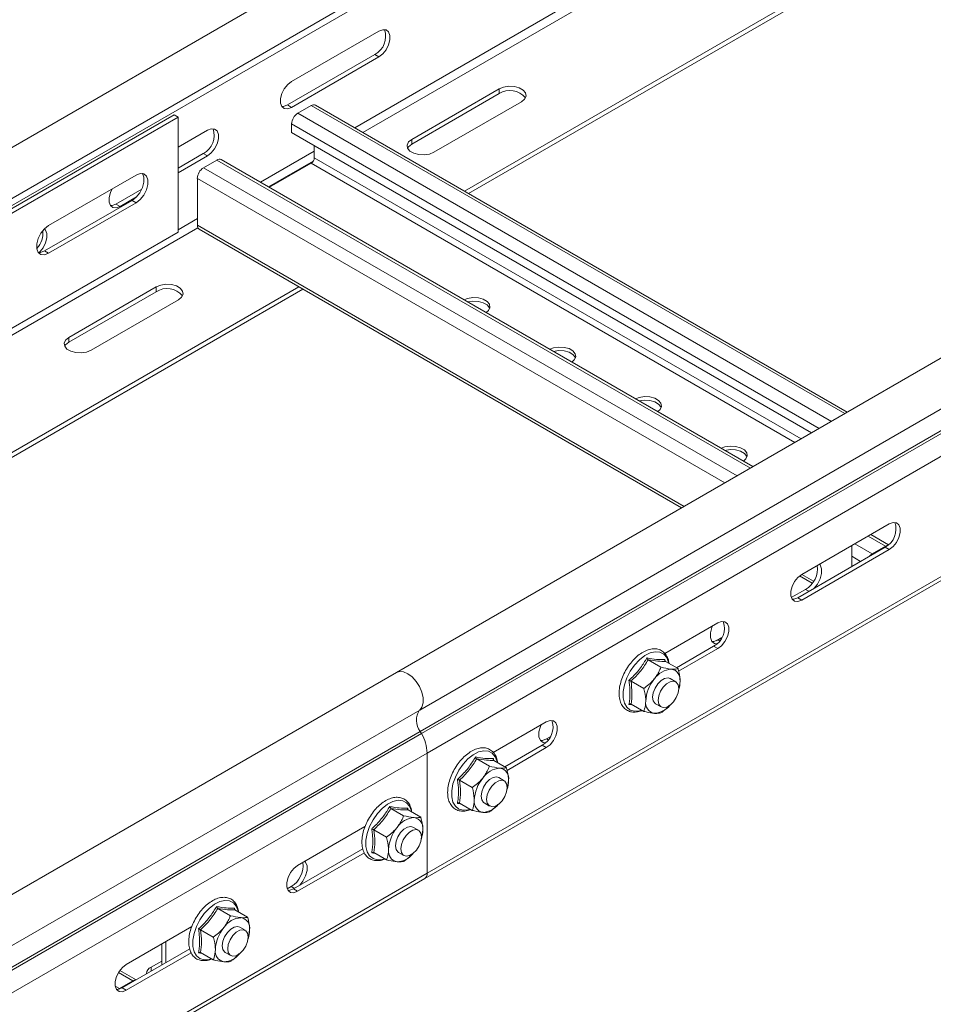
# Model space of a CAD drawing. Header units: millimetres. Extents: x 38 to 1681, y -3632 to -200.
# Tile 22 of 27: x 648 to 837, y -1201 to -998. Entities that reach past the tile are written whole.
import ezdxf

# ---------------------------------------------------------------- set-up
doc = ezdxf.new("R2010")
doc.units = ezdxf.units.MM

msp = doc.modelspace()

# ---------------------------------------------------------------- linework, layer by layer
at = {"color": 7, "linetype": 'Continuous', "lineweight": 15}
for p, q in [((979.33, -831.9), (592.54, -1055.19)), ((597.09, -1063.07), (983.88, -839.78)), ((591.65, -1067.68), (978.44, -844.39)), ((1112.72, -908.91), (725.93, -1132.2)), ((730.69, -1139.94), (1117.47, -916.65)), ((730.81, -1144.35), (1117.6, -921.06)), ((731.06, -1144.78), (1117.84, -921.49)), ((732.22, -1148.83), (1119.01, -925.54)), ((739.92, -1032.98), (917.88, -930.25)), ((740.77, -1033.47), (918.73, -930.74)), ((731.73, -1174.7), (1118.51, -951.42)), ((732.22, -1173.6), (1119.01, -950.32)), ((722.29, -1000.01), (704.26, -1010.42)), ((721.44, -1004.83), (703.41, -1015.24)), ((704.26, -1015.73), (722.29, -1005.32)), ((722.29, -1005.32), (721.44, -1004.83)), ((747.07, -1011.91), (729.04, -1022.32)), ((747.07, -1012.89), (747.07, -1011.91)), ((729.04, -1023.3), (747.07, -1012.89)), ((733.64, -1024.98), (751.67, -1014.57)), ((704.26, -1015.73), (703.41, -1015.24)), ((705.56, -1016.94), (708.32, -1015.35)), ((818.86, -1078.55), (709.22, -1015.26)), ((538.62, -1098.9), (680.04, -1017.26)), ((539.47, -1099.39), (680.89, -1017.75)), ((680.04, -1017.26), (680.89, -1017.75)), ((680.89, -1017.75), (680.89, -1041.43)), ((686.93, -1020.42), (680.89, -1023.91)), ((704.29, -1020.94), (704.29, -1019.15)), ((811.47, -1082.82), (704.29, -1020.94)), ((729.04, -1023.3), (729.04, -1022.32)), ((708.96, -1023.64), (708.96, -1026.12)), ((686.08, -1025.24), (680.89, -1028.24)), ((680.89, -1029.22), (686.93, -1025.73)), ((686.93, -1025.73), (686.08, -1025.24)), ((686.12, -1028.17), (688.88, -1026.58)), ((799.41, -1089.78), (689.78, -1026.49)), ((708.32, -1027.22), (699.69, -1032.21)), ((654.19, -1040.1), (672.22, -1029.69)), ((684.85, -1040.04), (684.85, -1030.37)), ((673.38, -1032.57), (668.05, -1035.65)), ((671.38, -1034.92), (653.34, -1045.32)), ((668.9, -1036.14), (672.29, -1034.18)), ((672.22, -1035.4), (671.38, -1034.92)), ((672.22, -1035.4), (654.19, -1045.81)), ((668.9, -1036.14), (668.05, -1035.65)), ((685.22, -1040.86), (784.68, -1098.28)), ((680.89, -1041.43), (543.06, -1120.99)), ((654.19, -1045.81), (653.34, -1045.32)), ((613.43, -1106.01), (705.74, -1052.71)), ((613.43, -1106.99), (706.59, -1053.2)), ((676.36, -1052.74), (658.33, -1063.14)), ((676.36, -1053.72), (676.36, -1052.74)), ((658.33, -1064.12), (676.36, -1053.72)), ((662.93, -1065.8), (680.96, -1055.39)), ((658.33, -1064.12), (658.33, -1063.14)), ((809.47, -1111.98), (827.51, -1101.57)), ((827.32, -1105.89), (823.68, -1103.78)), ((808.63, -1116.8), (826.66, -1106.39)), ((827.51, -1106.88), (809.47, -1117.29)), ((819.76, -1106.04), (819.76, -1110.37)), ((824, -1107.77), (826.76, -1106.18)), ((826.66, -1106.39), (827.51, -1106.88)), ((808.99, -1112.32), (811.61, -1113.83)), ((810.25, -1115.09), (807.31, -1116.78)), ((808.63, -1116.8), (809.47, -1117.29)), ((781.22, -1128.29), (792.15, -1121.98)), ((791.81, -1125.69), (792.96, -1125.03)), ((792.92, -1125.09), (792.22, -1125.5)), ((783.62, -1131.24), (791.3, -1126.8)), ((792.15, -1127.29), (784.05, -1131.97)), ((791.3, -1126.8), (792.15, -1127.29)), ((777.81, -1129.6), (780.41, -1131.11)), ((781.26, -1129.54), (781.3, -1129.88)), ((781.34, -1129.92), (783.95, -1131.42)), ((725.93, -1132.2), (339.15, -1355.48)), ((774.27, -1134), (776.88, -1135.51)), ((783.47, -1134.12), (782.34, -1133.47)), ((784.16, -1135.42), (784.37, -1134.03)), ((784.14, -1135.6), (784.18, -1135.46)), ((343.9, -1363.23), (730.69, -1139.94)), ((774.57, -1138.89), (773.83, -1138.79)), ((774.27, -1138.72), (776.88, -1140.22)), ((779.34, -1138.67), (780.47, -1139.32)), ((745.86, -1148.7), (756.79, -1142.39)), ((344.02, -1367.63), (730.81, -1144.35)), ((731.06, -1144.78), (730.81, -1144.35)), ((344.27, -1368.07), (731.06, -1144.78)), ((757.57, -1145.5), (756.87, -1145.91)), ((748.27, -1151.65), (755.95, -1147.21)), ((756.79, -1147.7), (748.7, -1152.38)), ((755.95, -1147.21), (756.79, -1147.7)), ((345.38, -1372.15), (732.22, -1148.83)), ((732.22, -1173.6), (732.22, -1148.83)), ((742.45, -1150.01), (745.06, -1151.52)), ((745.9, -1149.95), (745.94, -1150.29)), ((745.99, -1150.33), (748.59, -1151.83)), ((738.92, -1154.41), (741.52, -1155.92)), ((748.11, -1154.53), (746.98, -1153.88)), ((748.81, -1155.83), (749.02, -1154.44)), ((748.79, -1156.01), (748.83, -1155.87)), ((724.77, -1160.22), (727.38, -1161.72)), ((728.22, -1160.16), (728.27, -1160.5)), ((728.31, -1160.54), (730.91, -1162.04)), ((739.22, -1159.3), (738.47, -1159.2)), ((738.92, -1159.13), (741.52, -1160.63)), ((743.98, -1159.08), (745.11, -1159.73)), ((705.53, -1171.99), (719.41, -1163.97)), ((721.24, -1164.62), (723.84, -1166.12)), ((730.43, -1164.74), (729.3, -1164.08)), ((731.13, -1166.04), (731.34, -1164.64)), ((731.11, -1166.22), (731.15, -1166.08)), ((704.68, -1176.81), (718.98, -1168.55)), ((719.28, -1169.36), (705.53, -1177.3)), ((721.54, -1169.51), (720.79, -1169.4)), ((721.24, -1169.33), (723.84, -1170.84)), ((726.3, -1169.28), (727.43, -1169.93)), ((344.94, -1397.99), (731.73, -1174.7)), ((345.44, -1396.89), (732.22, -1173.6)), ((704.19, -1176.32), (703.37, -1176.79)), ((704.68, -1176.81), (705.53, -1177.3)), ((689.06, -1180.83), (691.67, -1182.34)), ((692.51, -1180.77), (692.56, -1181.11)), ((692.6, -1181.15), (695.21, -1182.65)), ((670.17, -1192.4), (683.71, -1184.59)), ((694.73, -1185.35), (693.59, -1184.7)), ((685.53, -1185.23), (688.13, -1186.74)), ((695.4, -1186.83), (695.44, -1186.69)), ((695.42, -1186.65), (695.63, -1185.26)), ((669.33, -1197.22), (683.27, -1189.16)), ((677.49, -1192.5), (677.49, -1188.17)), ((678.34, -1192.01), (678.34, -1187.68)), ((683.57, -1189.97), (670.17, -1197.71)), ((685.83, -1190.12), (685.08, -1190.02)), ((685.53, -1189.95), (688.13, -1191.45)), ((690.59, -1189.9), (691.73, -1190.55)), ((675.3, -1192.95), (677.49, -1191.69)), ((672.21, -1195.55), (668.87, -1193.62)), ((668.79, -1197.37), (671.55, -1195.78)), ((669.33, -1197.22), (670.17, -1197.71)), ((668.6, -1197.5), (668.79, -1197.37))]:
    msp.add_line(p, q, dxfattribs=at)
at = {"color": 8, "linetype": 'Continuous', "lineweight": 15}
for p, q in [((717.29, -1019.92), (896.98, -916.19)), ((718.99, -1020.9), (897.08, -918.09)), ((818.33, -1078.86), (708.32, -1015.35)), ((815.57, -1080.45), (705.56, -1016.94)), ((813.03, -1081.92), (704.29, -1019.15)), ((697.85, -1031.15), (708.96, -1024.73)), ((798.89, -1090.08), (688.88, -1026.58)), ((699.55, -1032.13), (708.72, -1026.83)), ((809.32, -1084.06), (708.96, -1026.12)), ((796.13, -1091.67), (686.12, -1028.17)), ((808.05, -1084.79), (708.32, -1027.22)), ((793.58, -1093.14), (684.85, -1030.37)), ((680.89, -1040.94), (684.85, -1038.65)), ((592.5, -1093.92), (684.95, -1040.55)), ((785.21, -1097.98), (684.85, -1040.04)), ((824, -1107.77), (820.39, -1105.68)), ((826.76, -1106.18), (823.15, -1104.09)), ((824, -1107.77), (824, -1107.92)), ((826.76, -1106.33), (826.76, -1106.18)), ((821.59, -1109.31), (819.76, -1108.26)), ((811.91, -1113.39), (809.47, -1111.98)), ((810.92, -1115.47), (810.25, -1115.09)), ((792.53, -1125.68), (792.22, -1125.5)), ((757.18, -1146.09), (756.87, -1145.91)), ((704.86, -1176.7), (704.19, -1176.32)), ((675.3, -1193.77), (675.3, -1192.95)), ((671.55, -1195.78), (668.58, -1194.06)), ((668.79, -1197.37), (667.92, -1196.86)), ((671.55, -1195.93), (671.55, -1195.78)), ((668.79, -1197.37), (668.79, -1197.45))]:
    msp.add_line(p, q, dxfattribs=at)
at = {"color": 7, "linetype": 'Continuous', "lineweight": 15, "flags": 128}
for points in [[(722.29, -1005.32), (723.07, -1004.71), (723.76, -1003.85), (724.28, -1002.84), (724.55, -1001.82), (724.55, -1000.9), (724.28, -1000.19), (723.76, -999.78), (723.07, -999.72), (722.29, -1000.01)], [(704.26, -1010.42), (703.47, -1011.04), (702.78, -1011.9), (702.27, -1012.9), (701.99, -1013.92), (701.99, -1014.84), (702.27, -1015.55), (702.78, -1015.96), (703.47, -1016.02), (704.26, -1015.73)], [(751.67, -1014.57), (752.32, -1014.03), (752.61, -1013.41), (752.51, -1012.76), (752.03, -1012.17), (751.23, -1011.7), (750.21, -1011.43), (749.09, -1011.37), (748, -1011.54), (747.07, -1011.91)], [(703.41, -1015.24), (702.62, -1015.53), (702.26, -1015.55)], [(686.93, -1025.73), (687.72, -1025.12), (688.41, -1024.26), (688.92, -1023.25), (689.2, -1022.23), (689.2, -1021.31), (688.92, -1020.6), (688.41, -1020.19), (687.72, -1020.13), (686.93, -1020.42)], [(729.04, -1022.32), (728.39, -1022.86), (728.1, -1023.49), (728.2, -1024.14), (728.68, -1024.73), (729.47, -1025.19), (730.5, -1025.46), (731.62, -1025.52), (732.71, -1025.35), (733.64, -1024.98)], [(728.2, -1024.14), (728.39, -1023.84), (729.04, -1023.3)], [(673.5, -1029.36), (673.52, -1029.39), (673.81, -1030.15), (673.81, -1031.15), (673.52, -1032.25), (672.97, -1033.33), (672.22, -1034.25), (671.38, -1034.92)], [(672.22, -1029.69), (673.07, -1029.37), (673.82, -1029.44), (674.37, -1029.88), (674.66, -1030.64), (674.66, -1031.64), (674.37, -1032.74), (673.82, -1033.82), (673.07, -1034.74), (672.22, -1035.4)], [(667.28, -1032.54), (666.91, -1033.31), (666.64, -1034.33), (666.64, -1035.25), (666.91, -1035.96), (667.42, -1036.37), (668.12, -1036.43), (668.9, -1036.14)], [(668.05, -1035.65), (667.27, -1035.94), (666.91, -1035.96)], [(654.19, -1045.81), (653.35, -1046.13), (652.6, -1046.06), (652.05, -1045.62), (651.76, -1044.86), (651.76, -1043.87), (652.05, -1042.76), (652.6, -1041.69), (653.35, -1040.76), (654.19, -1040.1)], [(652.22, -1045.66), (652.36, -1045.53), (653.05, -1044.67), (653.57, -1043.66), (653.84, -1042.64), (653.84, -1041.72), (653.57, -1041.01), (653.34, -1040.77)], [(685.22, -1040.86), (685.22, -1040.86), (685.06, -1040.73), (684.94, -1040.55), (684.87, -1040.31), (684.85, -1040.04)], [(653.34, -1045.32), (652.5, -1045.64), (652.07, -1045.65)], [(680.96, -1055.39), (681.6, -1054.85), (681.9, -1054.23), (681.8, -1053.58), (681.32, -1052.99), (680.52, -1052.52), (679.5, -1052.25), (678.38, -1052.19), (677.29, -1052.36), (676.36, -1052.74)], [(744.41, -1058.02), (744.89, -1057.59), (745.18, -1056.96), (745.08, -1056.31), (744.61, -1055.72), (743.81, -1055.26), (742.79, -1054.98), (741.66, -1054.93), (740.57, -1055.1), (739.82, -1055.38)], [(745.13, -1057.16), (745.08, -1057.05), (744.61, -1056.46), (743.81, -1055.99), (742.79, -1055.72), (741.66, -1055.66), (740.6, -1055.82)], [(658.33, -1063.14), (657.68, -1063.68), (657.39, -1064.31), (657.49, -1064.96), (657.97, -1065.55), (658.76, -1066.01), (659.79, -1066.28), (660.91, -1066.34), (662, -1066.17), (662.93, -1065.8)], [(657.49, -1064.96), (657.68, -1064.66), (658.33, -1064.12)], [(762.08, -1068.23), (762.57, -1067.79), (762.86, -1067.17), (762.76, -1066.52), (762.29, -1065.93), (761.49, -1065.46), (760.46, -1065.19), (759.34, -1065.13), (758.25, -1065.3), (757.5, -1065.58)], [(762.81, -1067.37), (762.76, -1067.25), (762.29, -1066.66), (761.49, -1066.2), (760.46, -1065.92), (759.34, -1065.87), (758.27, -1066.03)], [(779.76, -1078.43), (780.25, -1078), (780.54, -1077.37), (780.44, -1076.72), (779.96, -1076.13), (779.16, -1075.67), (778.14, -1075.39), (777.02, -1075.34), (775.93, -1075.51), (775.18, -1075.79)], [(780.49, -1077.57), (780.44, -1077.46), (779.96, -1076.87), (779.16, -1076.4), (778.14, -1076.13), (777.02, -1076.07), (775.95, -1076.23)], [(797.44, -1088.64), (797.92, -1088.2), (798.22, -1087.58), (798.12, -1086.93), (797.64, -1086.34), (796.84, -1085.88), (795.82, -1085.6), (794.69, -1085.54), (793.6, -1085.71), (792.85, -1085.99)], [(798.17, -1087.78), (798.12, -1087.66), (797.64, -1087.07), (796.84, -1086.61), (795.82, -1086.33), (794.69, -1086.28), (793.63, -1086.44)], [(827.51, -1101.57), (828.29, -1101.28), (828.98, -1101.34), (829.5, -1101.75), (829.77, -1102.46), (829.77, -1103.38), (829.5, -1104.41), (828.98, -1105.41), (828.29, -1106.27), (827.51, -1106.88)], [(826.76, -1106.18), (827.01, -1106.06), (827.19, -1106.01)], [(813.11, -1109.89), (813.24, -1110.05), (813.54, -1110.81), (813.54, -1111.81), (813.24, -1112.91), (812.69, -1113.99), (812.02, -1114.84)], [(809.47, -1117.29), (808.69, -1117.58), (808, -1117.52), (807.48, -1117.11), (807.21, -1116.4), (807.21, -1115.48), (807.48, -1114.46), (808, -1113.46), (808.69, -1112.6), (809.47, -1111.98)], [(807.48, -1117.11), (807.84, -1117.09), (808.63, -1116.8)], [(792.15, -1121.98), (792.94, -1121.69), (793.63, -1121.75), (794.14, -1122.16), (794.41, -1122.87), (794.41, -1123.79), (794.14, -1124.82), (793.63, -1125.82), (792.94, -1126.68), (792.15, -1127.29)], [(791.95, -1126.32), (791.48, -1126.24), (790.93, -1125.79), (790.63, -1125.03), (790.63, -1124.04), (790.93, -1122.94), (791.06, -1122.61)], [(792.22, -1125.5), (791.37, -1125.81), (790.95, -1125.82)], [(725.93, -1132.2), (726.55, -1131.99), (727.38, -1132.07), (728.27, -1132.46), (729.16, -1133.13), (729.97, -1134.05), (730.65, -1135.12), (731.13, -1136.28), (731.39, -1137.42), (731.4, -1138.46), (731.16, -1139.33), (730.69, -1139.94)], [(730.69, -1139.94), (731.16, -1139.33), (731.4, -1138.46), (731.39, -1137.42), (731.13, -1136.28), (730.65, -1135.12), (729.97, -1134.05), (729.16, -1133.13), (728.27, -1132.46), (727.38, -1132.07), (726.55, -1131.99), (725.93, -1132.2)], [(782.34, -1133.47), (781.9, -1133.33), (781.2, -1133.44), (780.47, -1133.87), (779.78, -1134.56), (779.21, -1135.43), (778.84, -1136.38), (778.71, -1137.29), (778.84, -1138.06), (779.21, -1138.58), (779.34, -1138.67)], [(779.85, -1137.95), (779.97, -1137.03), (780.34, -1136.08), (780.91, -1135.21), (781.6, -1134.52), (782.34, -1134.1), (783.03, -1133.99), (783.59, -1134.21), (783.96, -1134.73), (784.09, -1135.5), (783.96, -1136.41), (783.59, -1137.36), (783.03, -1138.23), (782.34, -1138.92), (781.6, -1139.35), (780.91, -1139.45), (780.34, -1139.23), (779.97, -1138.71), (779.85, -1137.95)], [(756.79, -1142.39), (757.58, -1142.1), (758.27, -1142.16), (758.78, -1142.57), (759.06, -1143.28), (759.06, -1144.2), (758.78, -1145.23), (758.27, -1146.23), (757.58, -1147.09), (756.79, -1147.7)], [(756.59, -1146.73), (756.12, -1146.65), (755.57, -1146.2), (755.28, -1145.44), (755.28, -1144.45), (755.57, -1143.35), (755.71, -1143.02)], [(756.87, -1145.91), (756.02, -1146.22), (755.59, -1146.23)], [(746.98, -1153.88), (746.54, -1153.74), (745.85, -1153.85), (745.11, -1154.28), (744.42, -1154.97), (743.86, -1155.84), (743.49, -1156.79), (743.36, -1157.7), (743.49, -1158.47), (743.86, -1158.99), (743.98, -1159.08)], [(744.49, -1158.36), (744.62, -1157.44), (744.99, -1156.49), (745.55, -1155.62), (746.24, -1154.93), (746.98, -1154.51), (747.67, -1154.4), (748.24, -1154.62), (748.61, -1155.14), (748.73, -1155.91), (748.61, -1156.82), (748.24, -1157.77), (747.67, -1158.64), (746.98, -1159.33), (746.24, -1159.76), (745.55, -1159.86), (744.99, -1159.64), (744.62, -1159.12), (744.49, -1158.36)], [(729.3, -1164.08), (728.86, -1163.95), (728.17, -1164.06), (727.43, -1164.48), (726.74, -1165.17), (726.18, -1166.05), (725.81, -1167), (725.68, -1167.91), (725.81, -1168.67), (726.18, -1169.2), (726.3, -1169.28)], [(726.81, -1168.56), (726.94, -1167.65), (727.31, -1166.7), (727.87, -1165.83), (728.57, -1165.14), (729.3, -1164.71), (730, -1164.6), (730.56, -1164.82), (730.93, -1165.35), (731.06, -1166.11), (730.93, -1167.02), (730.56, -1167.97), (730, -1168.85), (729.3, -1169.54), (728.57, -1169.96), (727.87, -1170.07), (727.31, -1169.85), (726.94, -1169.32), (726.81, -1168.56)], [(705.53, -1177.3), (704.74, -1177.59), (704.05, -1177.53), (703.54, -1177.12), (703.27, -1176.41), (703.27, -1175.49), (703.54, -1174.46), (704.05, -1173.46), (704.74, -1172.6), (705.53, -1171.99)], [(707.04, -1171.12), (707.18, -1171.28), (707.47, -1172.05), (707.47, -1173.04), (707.18, -1174.14), (706.63, -1175.22), (705.95, -1176.07)], [(703.54, -1177.11), (703.89, -1177.1), (704.68, -1176.81)], [(693.59, -1184.7), (693.15, -1184.56), (692.46, -1184.67), (691.73, -1185.1), (691.03, -1185.79), (690.47, -1186.66), (690.1, -1187.61), (689.97, -1188.52), (690.1, -1189.29), (690.47, -1189.81), (690.59, -1189.9)], [(691.1, -1189.17), (691.23, -1188.26), (691.6, -1187.31), (692.16, -1186.44), (692.86, -1185.75), (693.59, -1185.33), (694.29, -1185.22), (694.85, -1185.44), (695.22, -1185.96), (695.35, -1186.73), (695.22, -1187.64), (694.85, -1188.59), (694.29, -1189.46), (693.59, -1190.15), (692.86, -1190.58), (692.16, -1190.68), (691.6, -1190.46), (691.23, -1189.94), (691.1, -1189.17)], [(670.17, -1197.71), (669.39, -1198), (668.7, -1197.94), (668.18, -1197.53), (667.91, -1196.82), (667.91, -1195.9), (668.18, -1194.88), (668.7, -1193.87), (669.39, -1193.01), (670.17, -1192.4)], [(668.18, -1197.53), (668.54, -1197.51), (669.33, -1197.22)]]:
    msp.add_lwpolyline(points, dxfattribs=at)
at = {"color": 8, "linetype": 'Continuous', "lineweight": 15, "flags": 128}
for points in [[(782.04, -1130.32), (782, -1130.13), (781.62, -1129.15), (781.02, -1128.43), (780.21, -1128.02), (779.26, -1127.94), (778.2, -1128.18), (777.09, -1128.74), (776.01, -1129.59), (774.99, -1130.68), (774.11, -1131.96), (773.4, -1133.34), (772.9, -1134.77), (772.65, -1136.16), (772.65, -1137.43), (772.9, -1138.53), (773.4, -1139.38), (774.11, -1139.95), (774.99, -1140.2), (776.01, -1140.12), (776.46, -1139.98)], [(746.69, -1150.73), (746.64, -1150.54), (746.27, -1149.56), (745.66, -1148.84), (744.86, -1148.43), (743.9, -1148.35), (742.84, -1148.59), (741.74, -1149.15), (740.65, -1150), (739.64, -1151.09), (738.75, -1152.37), (738.04, -1153.75), (737.55, -1155.18), (737.29, -1156.57), (737.29, -1157.84), (737.55, -1158.94), (738.04, -1159.79), (738.75, -1160.36), (739.64, -1160.61), (740.65, -1160.53), (741.11, -1160.39)], [(729.01, -1160.94), (728.97, -1160.74), (728.59, -1159.76), (727.98, -1159.05), (727.18, -1158.64), (726.22, -1158.55), (725.16, -1158.8), (724.06, -1159.36), (722.97, -1160.21), (721.96, -1161.3), (721.07, -1162.57), (720.36, -1163.96), (719.87, -1165.38), (719.61, -1166.77), (719.61, -1168.05), (719.87, -1169.14), (720.36, -1170), (721.07, -1170.56), (721.96, -1170.81), (722.97, -1170.73), (723.43, -1170.6)], [(693.3, -1181.55), (693.26, -1181.36), (692.88, -1180.38), (692.27, -1179.66), (691.47, -1179.25), (690.51, -1179.17), (689.46, -1179.41), (688.35, -1179.97), (687.27, -1180.82), (686.25, -1181.91), (685.37, -1183.19), (684.66, -1184.57), (684.16, -1186), (683.9, -1187.39), (683.9, -1188.66), (684.16, -1189.76), (684.66, -1190.61), (685.37, -1191.18), (686.25, -1191.43), (687.27, -1191.35), (687.72, -1191.21)]]:
    msp.add_lwpolyline(points, dxfattribs=at)
at = {"color": 7, "linetype": 'Continuous', "lineweight": 15}
for centre, radius, start, end in [((719.47, -1001.12), 4.2, 297.9008, 19.6101), ((749.31, -1016.46), 4.2, 40.4034, 122.0933), ((708.85, -1016.09), 0.905, 65.6929, 125.6192), ((707.06, -1019.27), 2.77, 122.6055, 177.3945), ((684.12, -1021.53), 4.2, 297.9008, 19.6101), ((689.4, -1027.31), 0.905, 65.6866, 125.6255), ((707.58, -1026.06), 1.38, 302.6028, 357.3972), ((687.61, -1030.5), 2.77, 122.6026, 177.3964), ((648.47, -1041.65), 4.54, 316.246, 6.1285), ((678.59, -1057.28), 4.2, 40.4027, 122.094), ((824.69, -1102.68), 4.2, 297.9008, 19.6101), ((825.21, -1109.76), 2.33, 121.1169, 139.5943), ((807.81, -1110.85), 4.89, 299.9185, 8.2279), ((789.33, -1123.09), 4.2, 297.9016, 19.6094), ((782.88, -1136.07), 4.56, 93.4279, 146.5667), ((782.2, -1133.67), 2.2, 350.7461, 79.4539), ((784.97, -1138.46), 7.68, 140.2289, 177.3589), ((778.09, -1133.92), 6.29, 342.0575, 359.0713), ((779.47, -1138.46), 2.2, 170.7517, 259.4508), ((733.74, -1142.06), 3.72, 145.2374, 218.0442), ((778.85, -1136.27), 4.36, 272.8919, 321.7469), ((753.98, -1143.5), 4.2, 297.9, 19.6109), ((723.64, -1149.11), 8.59, 1.8773, 30.2835), ((747.52, -1156.48), 4.56, 93.4275, 146.5672), ((746.85, -1154.08), 2.2, 350.7483, 79.4517), ((749.61, -1158.87), 7.67, 140.2264, 177.3613), ((742.72, -1154.33), 6.3, 342.0733, 359.0556), ((744.12, -1158.87), 2.2, 170.7468, 259.4558), ((743.49, -1156.68), 4.36, 272.8913, 321.7476), ((729.84, -1166.68), 4.56, 93.4278, 146.5668), ((729.17, -1164.29), 2.2, 350.7465, 79.457), ((731.93, -1169.08), 7.67, 140.2284, 177.3607), ((725.04, -1164.54), 6.3, 342.0733, 359.0556), ((726.44, -1169.08), 2.2, 170.7485, 259.4504), ((725.82, -1166.88), 4.36, 272.8931, 321.7459), ((701.75, -1172.08), 4.89, 299.9191, 8.2273), ((731.08, -1173.75), 1.15, 304.0579, 7.2527), ((731.05, -1173.73), 1.18, 305.0143, 6.2964), ((694.13, -1187.3), 4.56, 93.4275, 146.5672), ((693.46, -1184.9), 2.2, 350.7483, 79.4517), ((696.22, -1189.69), 7.67, 140.2264, 177.3613), ((689.33, -1185.15), 6.3, 342.0733, 359.0556), ((690.73, -1189.69), 2.2, 170.7468, 259.4558), ((690.11, -1187.5), 4.36, 272.8913, 321.7476), ((675.89, -1194.38), 1.55, 112.4872, 176.1912), ((672.15, -1196.72), 1.12, 91.5751, 122.3278)]:
    msp.add_arc(centre, radius, start, end, dxfattribs=at)
for points, knots in [([(782.11, -1130.36), (782.05, -1130.03), (781.93, -1129.31), (781.43, -1128.43), (780.72, -1127.74), (779.83, -1127.36), (778.86, -1127.28), (777.82, -1127.48), (776.75, -1127.96), (775.67, -1128.7), (774.65, -1129.68), (773.73, -1130.84), (772.95, -1132.14), (772.35, -1133.5), (771.95, -1134.88), (771.77, -1136.23), (771.84, -1137.48), (772.15, -1138.58), (772.7, -1139.46), (773.47, -1140.08), (774.38, -1140.39), (775.37, -1140.38), (776.1, -1140.25), (776.5, -1140.05), (776.54, -1140.03)], [0, 0, 0, 0, 0.042033, 0.091034, 0.138543, 0.184235, 0.229382, 0.275435, 0.323032, 0.371523, 0.420144, 0.468659, 0.517105, 0.56558, 0.614162, 0.662962, 0.712074, 0.761414, 0.810173, 0.857204, 0.902637, 0.947858, 0.99428, 1, 1, 1, 1]), ([(773.83, -1133.83), (774, -1133.67), (774.88, -1132.86), (776.24, -1131.36), (777.13, -1129.89), (777.54, -1129.21)], [0, 0, 0, 0, 0.118081, 0.592259, 1, 1, 1, 1]), ([(777.81, -1129.6), (777.32, -1130.38), (776.33, -1131.95), (774.96, -1133.31), (774.27, -1134)], [0, 0, 0, 0, 0.492141, 1, 1, 1, 1]), ([(777.54, -1129.21), (777.71, -1129.24), (778.58, -1129.4), (779.94, -1129.58), (780.84, -1129.56), (781.26, -1129.54)], [0, 0, 0, 0, 0.118083, 0.592262, 1, 1, 1, 1]), ([(777.54, -1129.21), (777.54, -1129.21), (777.55, -1129.25), (777.58, -1129.34), (777.65, -1129.45), (777.72, -1129.55), (777.78, -1129.58), (777.81, -1129.6)], [0, 0, 0, 0, 0.007931, 0.267466, 0.528556, 0.763736, 1, 1, 1, 1]), ([(781.34, -1129.92), (780.85, -1129.92), (779.86, -1129.93), (778.5, -1129.71), (777.81, -1129.6)], [0, 0, 0, 0, 0.492141, 1, 1, 1, 1]), ([(781.34, -1129.92), (781.32, -1129.9), (781.27, -1129.86), (781.23, -1129.77), (781.22, -1129.66), (781.24, -1129.58), (781.26, -1129.55), (781.26, -1129.54)], [0, 0, 0, 0, 0.236299, 0.471384, 0.732535, 0.992095, 1, 1, 1, 1]), ([(779.07, -1133.55), (779.5, -1132.92), (780.03, -1132.12), (780.35, -1131.28), (780.41, -1131.11)], [0, 0, 0, 0, 0.801485, 1, 1, 1, 1]), ([(780.41, -1131.11), (781.13, -1131.27), (781.93, -1131.45), (782.54, -1131.51), (782.6, -1131.51)], [0, 0, 0, 0, 0.896015, 1, 1, 1, 1]), ([(782.6, -1131.51), (783.03, -1131.52), (783.57, -1131.53), (783.88, -1131.44), (783.95, -1131.42)], [0, 0, 0, 0, 0.801483, 1, 1, 1, 1]), ([(784.37, -1134.03), (784.37, -1133.91), (784.35, -1133.12), (784.17, -1132.22), (783.96, -1131.46), (783.95, -1131.42)], [0, 0, 0, 0, 0.1484885, 0.9655769, 1, 1, 1, 1]), ([(773.83, -1138.79), (773.86, -1138.61), (773.95, -1138.08), (774.05, -1137.15), (774.06, -1136.03), (773.98, -1134.92), (773.88, -1134.2), (773.83, -1133.83)], [0, 0, 0, 0, 0.117985, 0.354132, 0.592325, 0.795595, 1, 1, 1, 1]), ([(773.83, -1133.83), (773.83, -1133.83), (773.86, -1133.84), (773.94, -1133.86), (774.06, -1133.91), (774.18, -1133.95), (774.24, -1133.99), (774.27, -1134)], [0, 0, 0, 0, 0.007906, 0.267475, 0.528635, 0.763729, 1, 1, 1, 1]), ([(774.27, -1134), (774.36, -1134.83), (774.55, -1136.51), (774.37, -1137.97), (774.27, -1138.72)], [0, 0, 0, 0, 0.492148, 1, 1, 1, 1]), ([(776.88, -1135.51), (777.59, -1134.97), (778.39, -1134.38), (779, -1133.63), (779.07, -1133.55)], [0, 0, 0, 0, 0.896024, 1, 1, 1, 1]), ([(777.3, -1138.11), (777.3, -1137.99), (777.28, -1137.2), (777.1, -1136.3), (776.88, -1135.54), (776.88, -1135.51)], [0, 0, 0, 0, 0.1484885, 0.9655769, 1, 1, 1, 1]), ([(776.88, -1140.22), (776.94, -1140.06), (777.19, -1139.45), (777.25, -1138.68), (777.3, -1138.11)], [0, 0, 0, 0, 0.263256, 1, 1, 1, 1]), ([(773.83, -1138.79), (773.83, -1138.79), (773.86, -1138.76), (773.94, -1138.72), (774.06, -1138.68), (774.18, -1138.68), (774.24, -1138.7), (774.27, -1138.72)], [0, 0, 0, 0, 0.00785, 0.267472, 0.528633, 0.763728, 1, 1, 1, 1]), ([(779.07, -1140.62), (778.53, -1140.55), (777.85, -1140.45), (777.04, -1140.26), (776.88, -1140.22)], [0, 0, 0, 0, 0.8014586, 1, 1, 1, 1]), ([(782.16, -1139), (781.76, -1139.42), (781.22, -1139.98), (780.57, -1140.43), (780.41, -1140.54)], [0, 0, 0, 0, 0.749963, 1, 1, 1, 1]), ([(780.41, -1140.54), (780.09, -1140.6), (779.72, -1140.68), (779.13, -1140.63), (779.07, -1140.62)], [0, 0, 0, 0, 0.896055, 1, 1, 1, 1]), ([(746.76, -1150.77), (746.7, -1150.44), (746.57, -1149.72), (746.08, -1148.84), (745.36, -1148.15), (744.48, -1147.77), (743.5, -1147.69), (742.47, -1147.89), (741.39, -1148.37), (740.32, -1149.11), (739.29, -1150.09), (738.37, -1151.25), (737.6, -1152.55), (736.99, -1153.91), (736.6, -1155.3), (736.42, -1156.64), (736.48, -1157.89), (736.79, -1158.99), (737.35, -1159.87), (738.12, -1160.49), (739.02, -1160.8), (740.02, -1160.79), (740.75, -1160.66), (741.14, -1160.46), (741.18, -1160.44)], [0, 0, 0, 0, 0.042033, 0.091034, 0.138541, 0.184232, 0.229383, 0.275433, 0.323029, 0.371524, 0.420145, 0.468657, 0.517103, 0.565578, 0.614161, 0.662962, 0.712074, 0.761414, 0.810173, 0.857201, 0.902637, 0.947858, 0.99428, 1, 1, 1, 1]), ([(738.47, -1154.24), (738.65, -1154.08), (739.52, -1153.27), (740.88, -1151.77), (741.77, -1150.3), (742.19, -1149.62)], [0, 0, 0, 0, 0.118081, 0.592259, 1, 1, 1, 1]), ([(742.45, -1150.01), (741.96, -1150.79), (740.97, -1152.36), (739.61, -1153.72), (738.92, -1154.41)], [0, 0, 0, 0, 0.492141, 1, 1, 1, 1]), ([(742.19, -1149.62), (742.36, -1149.65), (743.23, -1149.81), (744.58, -1149.99), (745.48, -1149.97), (745.9, -1149.95)], [0, 0, 0, 0, 0.118085, 0.592272, 1, 1, 1, 1]), ([(742.19, -1149.62), (742.19, -1149.62), (742.2, -1149.66), (742.23, -1149.75), (742.29, -1149.86), (742.37, -1149.96), (742.42, -1149.99), (742.45, -1150.01)], [0, 0, 0, 0, 0.007931, 0.267466, 0.528556, 0.763736, 1, 1, 1, 1]), ([(745.99, -1150.33), (745.5, -1150.33), (744.51, -1150.34), (743.14, -1150.12), (742.45, -1150.01)], [0, 0, 0, 0, 0.492141, 1, 1, 1, 1]), ([(745.99, -1150.33), (745.96, -1150.31), (745.91, -1150.27), (745.87, -1150.18), (745.87, -1150.07), (745.89, -1149.99), (745.9, -1149.96), (745.9, -1149.95)], [0, 0, 0, 0, 0.236283, 0.471487, 0.732512, 0.992094, 1, 1, 1, 1]), ([(743.71, -1153.96), (744.14, -1153.33), (744.67, -1152.53), (744.99, -1151.69), (745.06, -1151.52)], [0, 0, 0, 0, 0.801452, 1, 1, 1, 1]), ([(745.06, -1151.52), (745.77, -1151.68), (746.57, -1151.86), (747.18, -1151.92), (747.25, -1151.92)], [0, 0, 0, 0, 0.896015, 1, 1, 1, 1]), ([(747.25, -1151.92), (747.68, -1151.93), (748.21, -1151.94), (748.53, -1151.85), (748.59, -1151.83)], [0, 0, 0, 0, 0.80145, 1, 1, 1, 1]), ([(749.02, -1154.44), (749.01, -1154.32), (749, -1153.53), (748.81, -1152.63), (748.6, -1151.87), (748.59, -1151.83)], [0, 0, 0, 0, 0.1484885, 0.9655769, 1, 1, 1, 1]), ([(738.47, -1159.2), (738.5, -1159.02), (738.59, -1158.49), (738.69, -1157.56), (738.71, -1156.44), (738.63, -1155.33), (738.52, -1154.61), (738.47, -1154.24)], [0, 0, 0, 0, 0.1179848, 0.3541319, 0.5923253, 0.7955951, 1, 1, 1, 1]), ([(738.47, -1154.24), (738.47, -1154.24), (738.51, -1154.25), (738.59, -1154.27), (738.71, -1154.32), (738.82, -1154.36), (738.88, -1154.4), (738.92, -1154.41)], [0, 0, 0, 0, 0.007906, 0.267488, 0.528513, 0.763717, 1, 1, 1, 1]), ([(738.92, -1154.41), (739.01, -1155.24), (739.2, -1156.92), (739.01, -1158.38), (738.92, -1159.13)], [0, 0, 0, 0, 0.492148, 1, 1, 1, 1]), ([(741.52, -1155.92), (742.24, -1155.38), (743.04, -1154.79), (743.65, -1154.04), (743.71, -1153.96)], [0, 0, 0, 0, 0.896024, 1, 1, 1, 1]), ([(741.95, -1158.52), (741.94, -1158.4), (741.93, -1157.61), (741.74, -1156.71), (741.53, -1155.95), (741.52, -1155.92)], [0, 0, 0, 0, 0.1484885, 0.9655769, 1, 1, 1, 1]), ([(729.08, -1160.98), (729.02, -1160.65), (728.89, -1159.93), (728.4, -1159.04), (727.68, -1158.36), (726.8, -1157.98), (725.83, -1157.89), (724.79, -1158.1), (723.71, -1158.57), (722.64, -1159.32), (721.62, -1160.3), (720.7, -1161.46), (719.92, -1162.75), (719.32, -1164.12), (718.92, -1165.5), (718.74, -1166.84), (718.8, -1168.09), (719.11, -1169.19), (719.67, -1170.08), (720.44, -1170.69), (721.35, -1171), (722.34, -1171), (723.07, -1170.86), (723.46, -1170.66), (723.51, -1170.64)], [0, 0, 0, 0, 0.042033, 0.091034, 0.138543, 0.184232, 0.229383, 0.275432, 0.323029, 0.371524, 0.420145, 0.468657, 0.517106, 0.565581, 0.614163, 0.662963, 0.712075, 0.761416, 0.810174, 0.857204, 0.902641, 0.947858, 0.994284, 1, 1, 1, 1]), ([(741.52, -1160.63), (741.59, -1160.47), (741.83, -1159.86), (741.9, -1159.09), (741.95, -1158.52)], [0, 0, 0, 0, 0.263256, 1, 1, 1, 1]), ([(720.79, -1164.45), (720.97, -1164.29), (721.84, -1163.47), (723.21, -1161.98), (724.1, -1160.51), (724.51, -1159.83)], [0, 0, 0, 0, 0.118079, 0.592249, 1, 1, 1, 1]), ([(724.77, -1160.22), (724.29, -1160.99), (723.3, -1162.57), (721.93, -1163.93), (721.24, -1164.62)], [0, 0, 0, 0, 0.492159, 1, 1, 1, 1]), ([(724.51, -1159.83), (724.68, -1159.86), (725.55, -1160.02), (726.91, -1160.2), (727.81, -1160.17), (728.22, -1160.16)], [0, 0, 0, 0, 0.1180851, 0.5922555, 1, 1, 1, 1]), ([(724.51, -1159.83), (724.51, -1159.83), (724.52, -1159.87), (724.55, -1159.95), (724.61, -1160.06), (724.69, -1160.16), (724.75, -1160.2), (724.77, -1160.22)], [0, 0, 0, 0, 0.007931, 0.267466, 0.528556, 0.763736, 1, 1, 1, 1]), ([(728.31, -1160.54), (727.82, -1160.54), (726.83, -1160.54), (725.47, -1160.33), (724.77, -1160.22)], [0, 0, 0, 0, 0.492159, 1, 1, 1, 1]), ([(728.31, -1160.54), (728.28, -1160.52), (728.23, -1160.48), (728.2, -1160.38), (728.19, -1160.28), (728.21, -1160.2), (728.22, -1160.16), (728.22, -1160.16)], [0, 0, 0, 0, 0.236283, 0.471487, 0.732512, 0.992094, 1, 1, 1, 1]), ([(738.47, -1159.2), (738.47, -1159.2), (738.51, -1159.17), (738.59, -1159.13), (738.71, -1159.09), (738.82, -1159.09), (738.88, -1159.11), (738.92, -1159.13)], [0, 0, 0, 0, 0.00785, 0.267485, 0.528511, 0.763716, 1, 1, 1, 1]), ([(743.71, -1161.03), (743.17, -1160.96), (742.49, -1160.86), (741.68, -1160.67), (741.52, -1160.63)], [0, 0, 0, 0, 0.8014586, 1, 1, 1, 1]), ([(746.81, -1159.41), (746.4, -1159.83), (745.86, -1160.39), (745.22, -1160.84), (745.06, -1160.95)], [0, 0, 0, 0, 0.749963, 1, 1, 1, 1]), ([(726.04, -1164.17), (726.46, -1163.53), (727, -1162.74), (727.32, -1161.89), (727.38, -1161.72)], [0, 0, 0, 0, 0.8014586, 1, 1, 1, 1]), ([(727.38, -1161.72), (728.09, -1161.88), (728.89, -1162.06), (729.51, -1162.12), (729.57, -1162.13)], [0, 0, 0, 0, 0.896046, 1, 1, 1, 1]), ([(729.57, -1162.13), (730, -1162.14), (730.53, -1162.15), (730.85, -1162.06), (730.91, -1162.04)], [0, 0, 0, 0, 0.801457, 1, 1, 1, 1]), ([(731.34, -1164.64), (731.34, -1164.52), (731.32, -1163.74), (731.14, -1162.83), (730.92, -1162.07), (730.91, -1162.04)], [0, 0, 0, 0, 0.1484885, 0.9655769, 1, 1, 1, 1]), ([(745.06, -1160.95), (744.73, -1161.01), (744.37, -1161.09), (743.77, -1161.04), (743.71, -1161.03)], [0, 0, 0, 0, 0.896055, 1, 1, 1, 1]), ([(720.79, -1169.4), (720.82, -1169.22), (720.92, -1168.69), (721.02, -1167.76), (721.03, -1166.64), (720.95, -1165.53), (720.85, -1164.81), (720.79, -1164.45)], [0, 0, 0, 0, 0.117985, 0.354132, 0.592325, 0.795595, 1, 1, 1, 1]), ([(720.79, -1164.45), (720.79, -1164.45), (720.83, -1164.46), (720.91, -1164.48), (721.03, -1164.52), (721.15, -1164.57), (721.21, -1164.6), (721.24, -1164.62)], [0, 0, 0, 0, 0.008097, 0.267457, 0.528588, 0.763755, 1, 1, 1, 1]), ([(721.24, -1164.62), (721.33, -1165.44), (721.52, -1167.12), (721.33, -1168.59), (721.24, -1169.33)], [0, 0, 0, 0, 0.492148, 1, 1, 1, 1]), ([(723.84, -1166.12), (724.56, -1165.59), (725.36, -1164.99), (725.97, -1164.25), (726.04, -1164.17)], [0, 0, 0, 0, 0.896055, 1, 1, 1, 1]), ([(724.27, -1168.72), (724.27, -1168.6), (724.25, -1167.82), (724.06, -1166.91), (723.85, -1166.15), (723.84, -1166.12)], [0, 0, 0, 0, 0.1484885, 0.9655769, 1, 1, 1, 1]), ([(723.84, -1170.84), (723.91, -1170.67), (724.15, -1170.06), (724.22, -1169.29), (724.27, -1168.72)], [0, 0, 0, 0, 0.263256, 1, 1, 1, 1]), ([(720.79, -1169.4), (720.79, -1169.4), (720.83, -1169.38), (720.91, -1169.33), (721.03, -1169.3), (721.15, -1169.29), (721.21, -1169.32), (721.24, -1169.33)], [0, 0, 0, 0, 0.008042, 0.267455, 0.528587, 0.763754, 1, 1, 1, 1]), ([(726.04, -1171.24), (725.49, -1171.16), (724.82, -1171.07), (724, -1170.87), (723.84, -1170.84)], [0, 0, 0, 0, 0.801485, 1, 1, 1, 1]), ([(729.13, -1169.61), (728.73, -1170.04), (728.19, -1170.6), (727.54, -1171.04), (727.38, -1171.15)], [0, 0, 0, 0, 0.750005, 1, 1, 1, 1]), ([(727.38, -1171.15), (727.05, -1171.22), (726.69, -1171.29), (726.1, -1171.24), (726.04, -1171.24)], [0, 0, 0, 0, 0.896024, 1, 1, 1, 1]), ([(693.37, -1181.59), (693.31, -1181.26), (693.19, -1180.54), (692.69, -1179.66), (691.98, -1178.97), (691.09, -1178.59), (690.12, -1178.51), (689.08, -1178.71), (688, -1179.19), (686.93, -1179.93), (685.91, -1180.91), (684.99, -1182.07), (684.21, -1183.36), (683.61, -1184.73), (683.21, -1186.11), (683.03, -1187.46), (683.1, -1188.71), (683.41, -1189.81), (683.96, -1190.69), (684.73, -1191.31), (685.64, -1191.62), (686.63, -1191.61), (687.36, -1191.48), (687.75, -1191.28), (687.8, -1191.26)], [0, 0, 0, 0, 0.0420326, 0.091035, 0.1385413, 0.1842332, 0.2293842, 0.2754336, 0.3230302, 0.3715252, 0.4201422, 0.4686577, 0.5171034, 0.5655786, 0.6141616, 0.6629621, 0.7120742, 0.7614144, 0.8101734, 0.8572041, 0.9026373, 0.9478582, 0.9942799, 1, 1, 1, 1]), ([(685.08, -1185.06), (685.26, -1184.9), (686.14, -1184.09), (687.5, -1182.59), (688.39, -1181.12), (688.8, -1180.44)], [0, 0, 0, 0, 0.118081, 0.592259, 1, 1, 1, 1]), ([(689.06, -1180.83), (688.58, -1181.61), (687.59, -1183.18), (686.22, -1184.54), (685.53, -1185.23)], [0, 0, 0, 0, 0.492141, 1, 1, 1, 1]), ([(688.8, -1180.44), (688.97, -1180.47), (689.84, -1180.63), (691.2, -1180.81), (692.1, -1180.79), (692.51, -1180.77)], [0, 0, 0, 0, 0.118083, 0.592262, 1, 1, 1, 1]), ([(688.8, -1180.44), (688.8, -1180.44), (688.81, -1180.48), (688.84, -1180.57), (688.9, -1180.68), (688.98, -1180.77), (689.04, -1180.81), (689.06, -1180.83)], [0, 0, 0, 0, 0.007931, 0.267466, 0.528556, 0.763736, 1, 1, 1, 1]), ([(692.6, -1181.15), (692.11, -1181.15), (691.12, -1181.16), (689.76, -1180.94), (689.06, -1180.83)], [0, 0, 0, 0, 0.492141, 1, 1, 1, 1]), ([(692.6, -1181.15), (692.57, -1181.13), (692.52, -1181.09), (692.49, -1181), (692.48, -1180.89), (692.5, -1180.81), (692.51, -1180.78), (692.51, -1180.77)], [0, 0, 0, 0, 0.236245, 0.471412, 0.732543, 0.991903, 1, 1, 1, 1]), ([(690.33, -1184.78), (690.75, -1184.15), (691.29, -1183.35), (691.61, -1182.51), (691.67, -1182.34)], [0, 0, 0, 0, 0.801485, 1, 1, 1, 1]), ([(691.67, -1182.34), (692.39, -1182.5), (693.19, -1182.68), (693.8, -1182.73), (693.86, -1182.74)], [0, 0, 0, 0, 0.896015, 1, 1, 1, 1]), ([(693.86, -1182.74), (694.29, -1182.75), (694.82, -1182.76), (695.14, -1182.67), (695.21, -1182.65)], [0, 0, 0, 0, 0.801483, 1, 1, 1, 1]), ([(695.63, -1185.26), (695.63, -1185.14), (695.61, -1184.35), (695.43, -1183.45), (695.21, -1182.68), (695.21, -1182.65)], [0, 0, 0, 0, 0.1484885, 0.9655769, 1, 1, 1, 1]), ([(685.08, -1190.02), (685.12, -1189.84), (685.21, -1189.31), (685.31, -1188.38), (685.32, -1187.26), (685.24, -1186.15), (685.14, -1185.42), (685.08, -1185.06)], [0, 0, 0, 0, 0.1179848, 0.3541319, 0.5923253, 0.7955951, 1, 1, 1, 1]), ([(685.08, -1185.06), (685.09, -1185.06), (685.12, -1185.07), (685.2, -1185.09), (685.32, -1185.13), (685.44, -1185.18), (685.5, -1185.22), (685.53, -1185.23)], [0, 0, 0, 0, 0.007906, 0.267488, 0.528513, 0.763717, 1, 1, 1, 1]), ([(688.13, -1186.74), (688.85, -1186.2), (689.65, -1185.6), (690.26, -1184.86), (690.33, -1184.78)], [0, 0, 0, 0, 0.896024, 1, 1, 1, 1]), ([(685.53, -1185.23), (685.62, -1186.06), (685.81, -1187.74), (685.62, -1189.2), (685.53, -1189.95)], [0, 0, 0, 0, 0.492148, 1, 1, 1, 1]), ([(688.56, -1189.34), (688.56, -1189.22), (688.54, -1188.43), (688.36, -1187.53), (688.14, -1186.77), (688.13, -1186.74)], [0, 0, 0, 0, 0.1484885, 0.9655769, 1, 1, 1, 1]), ([(685.08, -1190.02), (685.09, -1190.02), (685.12, -1189.99), (685.2, -1189.95), (685.32, -1189.91), (685.44, -1189.91), (685.5, -1189.93), (685.53, -1189.95)], [0, 0, 0, 0, 0.00785, 0.267485, 0.528511, 0.763716, 1, 1, 1, 1]), ([(688.13, -1191.45), (688.2, -1191.29), (688.44, -1190.67), (688.51, -1189.91), (688.56, -1189.34)], [0, 0, 0, 0, 0.263256, 1, 1, 1, 1]), ([(693.42, -1190.23), (693.02, -1190.65), (692.48, -1191.21), (691.83, -1191.66), (691.67, -1191.77)], [0, 0, 0, 0, 0.749963, 1, 1, 1, 1]), ([(690.33, -1191.85), (689.78, -1191.78), (689.11, -1191.68), (688.3, -1191.49), (688.13, -1191.45)], [0, 0, 0, 0, 0.8014586, 1, 1, 1, 1]), ([(691.67, -1191.77), (691.34, -1191.83), (690.98, -1191.91), (690.39, -1191.86), (690.33, -1191.85)], [0, 0, 0, 0, 0.896055, 1, 1, 1, 1])]:
    msp.add_open_spline(points, degree=3, knots=knots, dxfattribs=at)

doc.saveas('drawing.dxf')
